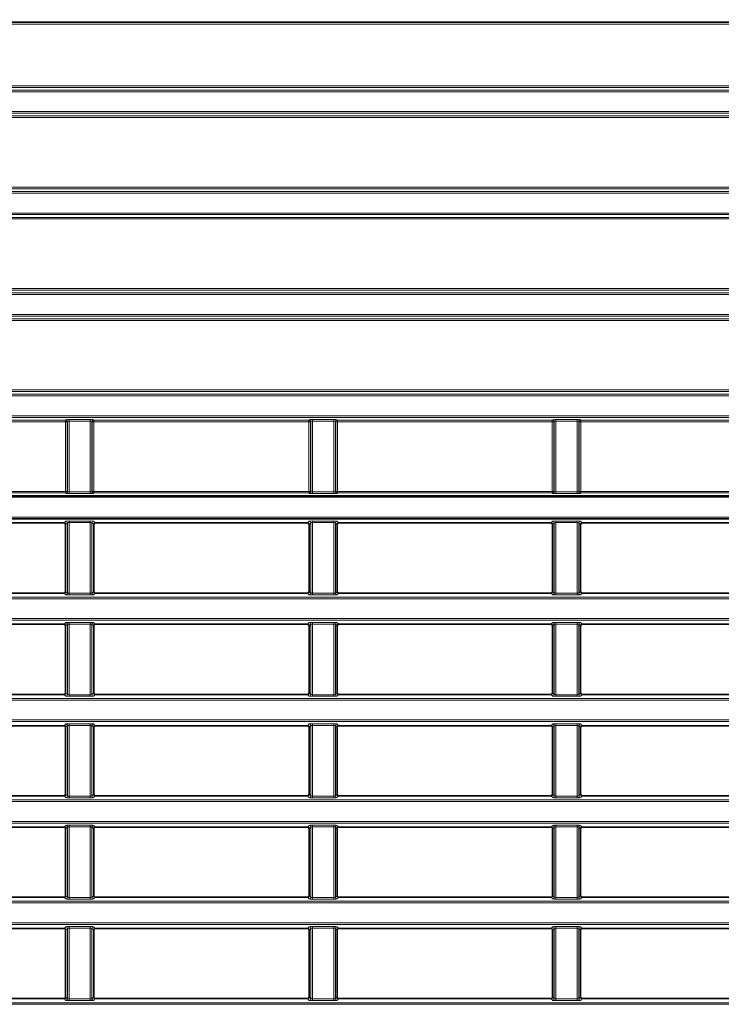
# Model space of a CAD drawing. Header units: millimetres. Extents: x 0 to 1118, y 0 to 864.
# Tile 134 of 172: x 825 to 846, y 374 to 404. Entities that reach past the tile are written whole.
import ezdxf

# ---------------------------------------------------------------- set-up
doc = ezdxf.new("R2010")
doc.units = ezdxf.units.MM
doc.layers.add('ALPHAREV', color=7, linetype='Continuous', lineweight=25)
doc.styles.add('SLDTEXTSTYLE0', font='TXT', dxfattribs={"width": 0.605})
doc.dimstyles.new('SLDDIMSTYLE4', dxfattribs={"dimtxt": 3.175, "dimasz": 4.572, "dimexe": 0, "dimexo": 0.0625, "dimgap": 0.79375, "dimtad": 0, "dimtih": 1, "dimtoh": 1, "dimdec": 1, "dimlfac": 4, "dimrnd": 1e-09, "dimzin": 12, "dimdsep": 46, "dimtxsty": 'SLDTEXTSTYLE0', "dimsah": 1, "dimcen": 0.09, "dimadec": 0, "dimazin": 3, "dimtfac": 1, "dimtmove": 0, "dimatfit": 0, "dimfxl": 1, "dimfrac": 2, "dimtolj": 1, "dimtzin": 12, "dimarcsym": 0})

# ---------------------------------------------------------------- blocks, each defined once
blk = doc.blocks.new('_D_14')
at = {"layer": 'ALPHAREV'}
for p, q in [((836.306, 434.798), (835.215, 434.798)), ((835.215, 434.798), (835.215, 429.925)), ((842.37, 434.798), (843.461, 434.798)), ((843.461, 434.798), (843.461, 429.925)), ((819.313, 390.171), (819.313, 433.961)), ((848.449, 390.171), (848.449, 433.961)), ((819.313, 432.361), (809.788, 432.361)), ((848.449, 432.361), (857.974, 432.361)), ((835.215, 429.925), (836.306, 429.925)), ((843.461, 429.925), (842.37, 429.925))]:
    blk.add_line(p, q, dxfattribs=at)
for points in [[(819.313, 432.361), (814.741, 433.123), (814.741, 431.599)], [(848.449, 432.361), (853.021, 431.599), (853.021, 433.123)]]:
    blk.add_solid(points, dxfattribs=at)
at = {"layer": 'ALPHAREV', "char_height": 3.175, "attachment_point": 1, "style": 'SLDTEXTSTYLE0'}
for s, insert in [('116.5', (823.209, 434.018)), ('4.6', (836.306, 434.018))]:
    blk.add_mtext(s, dxfattribs=dict(at, insert=insert))

msp = doc.modelspace()

# ---------------------------------------------------------------- linework, layer by layer
at = {"color": 7, "linetype": 'Continuous', "lineweight": 18}
for p, q in [((976.829, 404.068), (800.683, 404.068)), ((800.71, 404.041), (976.802, 404.041)), ((976.802, 403.991), (800.71, 403.991)), ((801.102, 402.094), (976.41, 402.094)), ((976.31, 402.045), (801.202, 402.045)), ((801.918, 401.96), (975.594, 401.96)), ((975.594, 401.91), (801.918, 401.91)), ((801.918, 401.297), (975.594, 401.297)), ((975.594, 401.247), (801.918, 401.247)), ((976.41, 401.113), (801.102, 401.113)), ((801.202, 401.162), (976.31, 401.162)), ((801.101, 398.969), (976.41, 398.969)), ((976.311, 398.92), (801.201, 398.92)), ((801.917, 398.835), (975.594, 398.835)), ((975.594, 398.785), (801.917, 398.785)), ((801.917, 398.172), (975.594, 398.172)), ((976.41, 397.988), (801.101, 397.988)), ((801.201, 398.037), (976.311, 398.037)), ((975.594, 398.122), (801.917, 398.122)), ((794.184, 395.71), (983.327, 395.71)), ((795.761, 395.844), (981.75, 395.844)), ((981.75, 395.795), (795.761, 395.795)), ((983.327, 395.66), (794.184, 395.66)), ((794.184, 395.047), (983.327, 395.047)), ((983.327, 394.997), (794.184, 394.997)), ((795.761, 394.912), (981.75, 394.912)), ((981.75, 394.863), (795.761, 394.863)), ((795.761, 392.719), (981.75, 392.719)), ((981.75, 392.67), (795.761, 392.67)), ((794.184, 392.585), (983.327, 392.585)), ((983.327, 392.535), (794.184, 392.535)), ((794.184, 391.922), (983.327, 391.922)), ((983.327, 391.872), (794.184, 391.872)), ((825.941, 391.787), (819.321, 391.787)), ((825.953, 391.8), (825.941, 391.787)), ((825.941, 391.787), (825.941, 391.738)), ((826.708, 391.805), (826.053, 391.805)), ((826.053, 391.755), (826.053, 391.805)), ((826.708, 391.755), (826.708, 391.805)), ((826.821, 391.787), (826.808, 391.8)), ((833.441, 391.787), (826.821, 391.787)), ((826.821, 391.738), (826.821, 391.787)), ((833.453, 391.8), (833.441, 391.787)), ((833.441, 391.787), (833.441, 391.738)), ((834.208, 391.805), (833.553, 391.805)), ((833.553, 391.755), (833.553, 391.805)), ((834.208, 391.755), (834.208, 391.805)), ((834.321, 391.787), (834.308, 391.8)), ((840.941, 391.787), (834.321, 391.787)), ((834.321, 391.738), (834.321, 391.787)), ((840.953, 391.8), (840.941, 391.787)), ((840.941, 391.787), (840.941, 391.738)), ((841.708, 391.805), (841.053, 391.805)), ((841.053, 391.755), (841.053, 391.805)), ((841.708, 391.755), (841.708, 391.805)), ((841.821, 391.787), (841.808, 391.8)), ((848.441, 391.787), (841.821, 391.787)), ((841.821, 391.738), (841.821, 391.787)), ((819.321, 391.738), (825.941, 391.738)), ((825.941, 391.738), (825.991, 391.738)), ((825.941, 391.738), (825.941, 389.594)), ((825.991, 391.738), (826.003, 391.75)), ((825.991, 389.594), (825.991, 391.738)), ((826.003, 391.75), (826.003, 389.582)), ((826.053, 391.755), (826.708, 391.755)), ((826.053, 389.577), (826.053, 391.755)), ((826.708, 391.755), (826.708, 389.577)), ((826.758, 389.582), (826.758, 391.75)), ((826.758, 391.75), (826.771, 391.738)), ((826.771, 391.738), (826.771, 389.594)), ((826.771, 391.738), (826.821, 391.738)), ((826.821, 391.738), (833.441, 391.738)), ((826.821, 389.594), (826.821, 391.738)), ((833.441, 391.738), (833.491, 391.738)), ((833.441, 391.738), (833.441, 389.594)), ((833.491, 391.738), (833.503, 391.75)), ((833.491, 389.594), (833.491, 391.738)), ((833.503, 391.75), (833.503, 389.582)), ((833.553, 391.755), (834.208, 391.755)), ((833.553, 389.577), (833.553, 391.755)), ((834.208, 391.755), (834.208, 389.577)), ((834.258, 389.582), (834.258, 391.75)), ((834.258, 391.75), (834.271, 391.738)), ((834.271, 391.738), (834.271, 389.594)), ((834.271, 391.738), (834.321, 391.738)), ((834.321, 391.738), (840.941, 391.738)), ((834.321, 389.594), (834.321, 391.738)), ((840.941, 391.738), (840.991, 391.738)), ((840.941, 391.738), (840.941, 389.594)), ((840.991, 391.738), (841.003, 391.75)), ((840.991, 389.594), (840.991, 391.738)), ((841.003, 391.75), (841.003, 389.582)), ((841.053, 391.755), (841.708, 391.755)), ((841.053, 389.577), (841.053, 391.755)), ((841.708, 391.755), (841.708, 389.577)), ((841.758, 389.582), (841.758, 391.75)), ((841.758, 391.75), (841.771, 391.738)), ((841.771, 391.738), (841.771, 389.594)), ((841.771, 391.738), (841.821, 391.738)), ((841.821, 391.738), (848.441, 391.738)), ((841.821, 389.594), (841.821, 391.738)), ((817.658, 389.41), (850.104, 389.41)), ((825.941, 389.594), (819.321, 389.594)), ((819.321, 389.545), (825.941, 389.545)), ((825.991, 389.594), (825.941, 389.594)), ((825.941, 389.594), (825.941, 389.545)), ((825.941, 389.545), (825.953, 389.532)), ((826.003, 389.582), (825.991, 389.594)), ((826.053, 389.527), (826.053, 389.577)), ((826.708, 389.577), (826.053, 389.577)), ((826.053, 389.527), (826.708, 389.527)), ((826.708, 389.527), (826.708, 389.577)), ((826.771, 389.594), (826.758, 389.582)), ((826.821, 389.594), (826.771, 389.594)), ((826.808, 389.532), (826.821, 389.545)), ((826.821, 389.545), (826.821, 389.594)), ((833.441, 389.594), (826.821, 389.594)), ((826.821, 389.545), (833.441, 389.545)), ((833.491, 389.594), (833.441, 389.594)), ((833.441, 389.594), (833.441, 389.545)), ((833.441, 389.545), (833.453, 389.532)), ((833.503, 389.582), (833.491, 389.594)), ((833.553, 389.527), (833.553, 389.577)), ((834.208, 389.577), (833.553, 389.577)), ((833.553, 389.527), (834.208, 389.527)), ((834.208, 389.527), (834.208, 389.577)), ((834.271, 389.594), (834.258, 389.582)), ((834.321, 389.594), (834.271, 389.594)), ((834.308, 389.532), (834.321, 389.545)), ((834.321, 389.545), (834.321, 389.594)), ((840.941, 389.594), (834.321, 389.594)), ((834.321, 389.545), (840.941, 389.545)), ((840.991, 389.594), (840.941, 389.594)), ((840.941, 389.594), (840.941, 389.545)), ((840.941, 389.545), (840.953, 389.532)), ((841.003, 389.582), (840.991, 389.594)), ((841.053, 389.527), (841.053, 389.577)), ((841.708, 389.577), (841.053, 389.577)), ((841.053, 389.527), (841.708, 389.527)), ((841.708, 389.527), (841.708, 389.577)), ((841.771, 389.594), (841.758, 389.582)), ((841.821, 389.594), (841.771, 389.594)), ((841.808, 389.532), (841.821, 389.545)), ((841.821, 389.545), (841.821, 389.594)), ((848.441, 389.594), (841.821, 389.594)), ((841.821, 389.545), (848.441, 389.545)), ((850.104, 388.797), (817.658, 388.797)), ((825.953, 388.675), (825.899, 388.621)), ((825.949, 388.571), (826.003, 388.625)), ((826.003, 388.625), (826.003, 386.457)), ((826.708, 388.68), (826.053, 388.68)), ((826.053, 388.63), (826.053, 388.68)), ((826.053, 388.63), (826.708, 388.63)), ((826.053, 386.452), (826.053, 388.63)), ((826.708, 388.63), (826.708, 388.68)), ((826.708, 388.63), (826.708, 386.452)), ((826.758, 386.457), (826.758, 388.625)), ((826.758, 388.625), (826.813, 388.571)), ((826.863, 388.621), (826.808, 388.675)), ((833.453, 388.675), (833.399, 388.621)), ((833.449, 388.571), (833.503, 388.625)), ((833.503, 388.625), (833.503, 386.457)), ((834.208, 388.68), (833.553, 388.68)), ((833.553, 388.63), (833.553, 388.68)), ((833.553, 388.63), (834.208, 388.63)), ((833.553, 386.452), (833.553, 388.63)), ((834.208, 388.63), (834.208, 388.68)), ((834.208, 388.63), (834.208, 386.452)), ((834.258, 386.457), (834.258, 388.625)), ((834.258, 388.625), (834.313, 388.571)), ((834.363, 388.621), (834.308, 388.675)), ((840.953, 388.675), (840.899, 388.621)), ((840.949, 388.571), (841.003, 388.625)), ((841.003, 388.625), (841.003, 386.457)), ((841.708, 388.68), (841.053, 388.68)), ((841.053, 388.63), (841.053, 388.68)), ((841.053, 388.63), (841.708, 388.63)), ((841.053, 386.452), (841.053, 388.63)), ((841.708, 388.63), (841.708, 388.68)), ((841.708, 388.63), (841.708, 386.452)), ((841.758, 386.457), (841.758, 388.625)), ((841.758, 388.625), (841.813, 388.571)), ((841.863, 388.621), (841.808, 388.675)), ((794.184, 386.335), (983.327, 386.335)), ((825.899, 386.461), (825.953, 386.407)), ((826.003, 386.457), (825.949, 386.511)), ((826.053, 386.402), (826.053, 386.452)), ((826.708, 386.452), (826.053, 386.452)), ((826.053, 386.402), (826.708, 386.402)), ((826.708, 386.402), (826.708, 386.452)), ((826.813, 386.511), (826.758, 386.457)), ((826.808, 386.407), (826.863, 386.461)), ((833.399, 386.461), (833.453, 386.407)), ((833.503, 386.457), (833.449, 386.511)), ((833.553, 386.402), (833.553, 386.452)), ((834.208, 386.452), (833.553, 386.452)), ((833.553, 386.402), (834.208, 386.402)), ((834.208, 386.402), (834.208, 386.452)), ((834.313, 386.511), (834.258, 386.457)), ((834.308, 386.407), (834.363, 386.461)), ((840.899, 386.461), (840.953, 386.407)), ((841.003, 386.457), (840.949, 386.511)), ((841.053, 386.402), (841.053, 386.452)), ((841.708, 386.452), (841.053, 386.452)), ((841.053, 386.402), (841.708, 386.402)), ((841.708, 386.402), (841.708, 386.452)), ((841.813, 386.511), (841.758, 386.457)), ((841.808, 386.407), (841.863, 386.461)), ((983.327, 386.285), (794.184, 386.285)), ((794.184, 385.672), (983.327, 385.672)), ((983.327, 385.622), (794.184, 385.622)), ((825.953, 385.55), (825.899, 385.496)), ((825.949, 385.446), (826.003, 385.5)), ((826.003, 385.5), (826.003, 383.332)), ((826.708, 385.555), (826.053, 385.555)), ((826.053, 385.505), (826.053, 385.555)), ((826.053, 385.505), (826.708, 385.505)), ((826.053, 383.327), (826.053, 385.505)), ((826.708, 385.505), (826.708, 385.555)), ((826.708, 385.505), (826.708, 383.327)), ((826.758, 383.332), (826.758, 385.5)), ((826.758, 385.5), (826.813, 385.446)), ((826.863, 385.496), (826.808, 385.55)), ((833.453, 385.55), (833.399, 385.496)), ((833.449, 385.446), (833.503, 385.5)), ((833.503, 385.5), (833.503, 383.332)), ((834.208, 385.555), (833.553, 385.555)), ((833.553, 385.505), (833.553, 385.555)), ((833.553, 385.505), (834.208, 385.505)), ((833.553, 383.327), (833.553, 385.505)), ((834.208, 385.505), (834.208, 385.555)), ((834.208, 385.505), (834.208, 383.327)), ((834.258, 383.332), (834.258, 385.5)), ((834.258, 385.5), (834.313, 385.446)), ((834.363, 385.496), (834.308, 385.55)), ((840.953, 385.55), (840.899, 385.496)), ((840.949, 385.446), (841.003, 385.5)), ((841.003, 385.5), (841.003, 383.332)), ((841.708, 385.555), (841.053, 385.555)), ((841.053, 385.505), (841.053, 385.555)), ((841.053, 385.505), (841.708, 385.505)), ((841.053, 383.327), (841.053, 385.505)), ((841.708, 385.505), (841.708, 385.555)), ((841.708, 385.505), (841.708, 383.327)), ((841.758, 383.332), (841.758, 385.5)), ((841.758, 385.5), (841.813, 385.446)), ((841.863, 385.496), (841.808, 385.55)), ((825.899, 383.336), (825.953, 383.282)), ((826.003, 383.332), (825.949, 383.386)), ((826.053, 383.277), (826.053, 383.327)), ((826.708, 383.327), (826.053, 383.327)), ((826.053, 383.277), (826.708, 383.277)), ((826.708, 383.277), (826.708, 383.327)), ((826.813, 383.386), (826.758, 383.332)), ((826.808, 383.282), (826.863, 383.336)), ((833.399, 383.336), (833.453, 383.282)), ((833.503, 383.332), (833.449, 383.386)), ((833.553, 383.277), (833.553, 383.327)), ((834.208, 383.327), (833.553, 383.327)), ((833.553, 383.277), (834.208, 383.277)), ((834.208, 383.277), (834.208, 383.327)), ((834.313, 383.386), (834.258, 383.332)), ((834.308, 383.282), (834.363, 383.336)), ((840.899, 383.336), (840.953, 383.282)), ((841.003, 383.332), (840.949, 383.386)), ((841.053, 383.277), (841.053, 383.327)), ((841.708, 383.327), (841.053, 383.327)), ((841.053, 383.277), (841.708, 383.277)), ((841.708, 383.277), (841.708, 383.327)), ((841.813, 383.386), (841.758, 383.332)), ((841.808, 383.282), (841.863, 383.336)), ((794.184, 383.21), (983.327, 383.21)), ((983.327, 383.16), (794.184, 383.16)), ((794.184, 382.547), (983.327, 382.547)), ((983.327, 382.497), (794.184, 382.497)), ((825.953, 382.425), (825.899, 382.371)), ((825.949, 382.321), (826.003, 382.375)), ((826.003, 382.375), (826.003, 380.207)), ((826.708, 382.43), (826.053, 382.43)), ((826.053, 382.38), (826.053, 382.43)), ((826.053, 382.38), (826.708, 382.38)), ((826.053, 380.202), (826.053, 382.38)), ((826.708, 382.38), (826.708, 382.43)), ((826.708, 382.38), (826.708, 380.202)), ((826.758, 380.207), (826.758, 382.375)), ((826.758, 382.375), (826.813, 382.321)), ((826.863, 382.371), (826.808, 382.425)), ((833.453, 382.425), (833.399, 382.371)), ((833.449, 382.321), (833.503, 382.375)), ((833.503, 382.375), (833.503, 380.207)), ((834.208, 382.43), (833.553, 382.43)), ((833.553, 382.38), (833.553, 382.43)), ((833.553, 382.38), (834.208, 382.38)), ((833.553, 380.202), (833.553, 382.38)), ((834.208, 382.38), (834.208, 382.43)), ((834.208, 382.38), (834.208, 380.202)), ((834.258, 380.207), (834.258, 382.375)), ((834.258, 382.375), (834.313, 382.321)), ((834.363, 382.371), (834.308, 382.425)), ((840.953, 382.425), (840.899, 382.371)), ((840.949, 382.321), (841.003, 382.375)), ((841.003, 382.375), (841.003, 380.207)), ((841.708, 382.43), (841.053, 382.43)), ((841.053, 382.38), (841.053, 382.43)), ((841.053, 382.38), (841.708, 382.38)), ((841.053, 380.202), (841.053, 382.38)), ((841.708, 382.38), (841.708, 382.43)), ((841.708, 382.38), (841.708, 380.202)), ((841.758, 380.207), (841.758, 382.375)), ((841.758, 382.375), (841.813, 382.321)), ((841.863, 382.371), (841.808, 382.425)), ((826.003, 380.207), (825.949, 380.261)), ((826.813, 380.261), (826.758, 380.207)), ((833.503, 380.207), (833.449, 380.261)), ((834.313, 380.261), (834.258, 380.207)), ((841.003, 380.207), (840.949, 380.261)), ((841.813, 380.261), (841.758, 380.207)), ((794.184, 380.085), (983.327, 380.085)), ((983.327, 380.035), (794.184, 380.035)), ((825.899, 380.211), (825.953, 380.157)), ((826.053, 380.152), (826.053, 380.202)), ((826.708, 380.202), (826.053, 380.202)), ((826.053, 380.152), (826.708, 380.152)), ((826.708, 380.152), (826.708, 380.202)), ((826.808, 380.157), (826.863, 380.211)), ((833.399, 380.211), (833.453, 380.157)), ((833.553, 380.152), (833.553, 380.202)), ((834.208, 380.202), (833.553, 380.202)), ((833.553, 380.152), (834.208, 380.152)), ((834.208, 380.152), (834.208, 380.202)), ((834.308, 380.157), (834.363, 380.211)), ((840.899, 380.211), (840.953, 380.157)), ((841.053, 380.152), (841.053, 380.202)), ((841.708, 380.202), (841.053, 380.202)), ((841.053, 380.152), (841.708, 380.152)), ((841.708, 380.152), (841.708, 380.202)), ((841.808, 380.157), (841.863, 380.211)), ((794.184, 379.422), (983.327, 379.422)), ((983.327, 379.372), (794.184, 379.372)), ((825.953, 379.3), (825.899, 379.246)), ((825.949, 379.196), (826.003, 379.25)), ((826.003, 379.25), (826.003, 377.082)), ((826.708, 379.305), (826.053, 379.305)), ((826.053, 379.255), (826.053, 379.305)), ((826.053, 379.255), (826.708, 379.255)), ((826.053, 377.077), (826.053, 379.255)), ((826.708, 379.255), (826.708, 379.305)), ((826.708, 379.255), (826.708, 377.077)), ((826.758, 377.082), (826.758, 379.25)), ((826.758, 379.25), (826.813, 379.196)), ((826.863, 379.246), (826.808, 379.3)), ((833.453, 379.3), (833.399, 379.246)), ((833.449, 379.196), (833.503, 379.25)), ((833.503, 379.25), (833.503, 377.082)), ((834.208, 379.305), (833.553, 379.305)), ((833.553, 379.255), (833.553, 379.305)), ((833.553, 379.255), (834.208, 379.255)), ((833.553, 377.077), (833.553, 379.255)), ((834.208, 379.255), (834.208, 379.305)), ((834.208, 379.255), (834.208, 377.077)), ((834.258, 377.082), (834.258, 379.25)), ((834.258, 379.25), (834.313, 379.196)), ((834.363, 379.246), (834.308, 379.3)), ((840.953, 379.3), (840.899, 379.246)), ((840.949, 379.196), (841.003, 379.25)), ((841.003, 379.25), (841.003, 377.082)), ((841.708, 379.305), (841.053, 379.305)), ((841.053, 379.255), (841.053, 379.305)), ((841.053, 379.255), (841.708, 379.255)), ((841.053, 377.077), (841.053, 379.255)), ((841.708, 379.255), (841.708, 379.305)), ((841.708, 379.255), (841.708, 377.077)), ((841.758, 377.082), (841.758, 379.25)), ((841.758, 379.25), (841.813, 379.196)), ((841.863, 379.246), (841.808, 379.3)), ((794.184, 376.96), (983.327, 376.96)), ((983.327, 376.91), (794.184, 376.91)), ((825.899, 377.086), (825.953, 377.032)), ((826.003, 377.082), (825.949, 377.136)), ((826.053, 377.027), (826.053, 377.077)), ((826.708, 377.077), (826.053, 377.077)), ((826.053, 377.027), (826.708, 377.027)), ((826.708, 377.027), (826.708, 377.077)), ((826.813, 377.136), (826.758, 377.082)), ((826.808, 377.032), (826.863, 377.086)), ((833.399, 377.086), (833.453, 377.032)), ((833.503, 377.082), (833.449, 377.136)), ((833.553, 377.027), (833.553, 377.077)), ((834.208, 377.077), (833.553, 377.077)), ((833.553, 377.027), (834.208, 377.027)), ((834.208, 377.027), (834.208, 377.077)), ((834.313, 377.136), (834.258, 377.082)), ((834.308, 377.032), (834.363, 377.086)), ((840.899, 377.086), (840.953, 377.032)), ((841.003, 377.082), (840.949, 377.136)), ((841.053, 377.027), (841.053, 377.077)), ((841.708, 377.077), (841.053, 377.077)), ((841.053, 377.027), (841.708, 377.027)), ((841.708, 377.027), (841.708, 377.077)), ((841.813, 377.136), (841.758, 377.082)), ((841.808, 377.032), (841.863, 377.086)), ((794.184, 376.297), (983.327, 376.297)), ((983.327, 376.247), (794.184, 376.247)), ((825.953, 376.175), (825.899, 376.121)), ((825.949, 376.071), (826.003, 376.125)), ((826.003, 376.125), (826.003, 373.957)), ((826.708, 376.18), (826.053, 376.18)), ((826.053, 376.13), (826.053, 376.18)), ((826.053, 376.13), (826.708, 376.13)), ((826.053, 373.952), (826.053, 376.13)), ((826.708, 376.13), (826.708, 376.18)), ((826.708, 376.13), (826.708, 373.952)), ((826.758, 373.957), (826.758, 376.125)), ((826.758, 376.125), (826.813, 376.071)), ((826.863, 376.121), (826.808, 376.175)), ((833.453, 376.175), (833.399, 376.121)), ((833.449, 376.071), (833.503, 376.125)), ((833.503, 376.125), (833.503, 373.957)), ((834.208, 376.18), (833.553, 376.18)), ((833.553, 376.13), (833.553, 376.18)), ((833.553, 376.13), (834.208, 376.13)), ((833.553, 373.952), (833.553, 376.13)), ((834.208, 376.13), (834.208, 376.18)), ((834.208, 376.13), (834.208, 373.952)), ((834.258, 373.957), (834.258, 376.125)), ((834.258, 376.125), (834.313, 376.071)), ((834.363, 376.121), (834.308, 376.175)), ((840.953, 376.175), (840.899, 376.121)), ((840.949, 376.071), (841.003, 376.125)), ((841.003, 376.125), (841.003, 373.957)), ((841.708, 376.18), (841.053, 376.18)), ((841.053, 376.13), (841.053, 376.18)), ((841.053, 376.13), (841.708, 376.13)), ((841.053, 373.952), (841.053, 376.13)), ((841.708, 376.13), (841.708, 376.18)), ((841.708, 376.13), (841.708, 373.952)), ((841.758, 373.957), (841.758, 376.125)), ((841.758, 376.125), (841.813, 376.071)), ((841.863, 376.121), (841.808, 376.175)), ((825.899, 373.961), (825.953, 373.907)), ((826.003, 373.957), (825.949, 374.011)), ((826.053, 373.902), (826.053, 373.952)), ((826.708, 373.952), (826.053, 373.952)), ((826.053, 373.902), (826.708, 373.902)), ((826.708, 373.902), (826.708, 373.952)), ((826.813, 374.011), (826.758, 373.957)), ((826.808, 373.907), (826.863, 373.961)), ((833.399, 373.961), (833.453, 373.907)), ((833.503, 373.957), (833.449, 374.011)), ((833.553, 373.902), (833.553, 373.952)), ((834.208, 373.952), (833.553, 373.952)), ((833.553, 373.902), (834.208, 373.902)), ((834.208, 373.902), (834.208, 373.952)), ((834.313, 374.011), (834.258, 373.957)), ((834.308, 373.907), (834.363, 373.961)), ((840.899, 373.961), (840.953, 373.907)), ((841.003, 373.957), (840.949, 374.011)), ((841.053, 373.902), (841.053, 373.952)), ((841.708, 373.952), (841.053, 373.952)), ((841.053, 373.902), (841.708, 373.902)), ((841.708, 373.902), (841.708, 373.952)), ((841.813, 374.011), (841.758, 373.957)), ((841.808, 373.907), (841.863, 373.961)), ((794.184, 373.835), (983.327, 373.835)), ((983.327, 373.785), (794.184, 373.785))]:
    msp.add_line(p, q, dxfattribs=at)
at = {"color": 7, "linetype": 'Continuous', "lineweight": 35}
for p, q in [((850.069, 389.46), (817.693, 389.46)), ((817.693, 388.747), (850.069, 388.747)), ((825.899, 388.621), (819.363, 388.621)), ((825.949, 388.571), (825.949, 386.511)), ((826.813, 386.511), (826.813, 388.571)), ((833.399, 388.621), (826.863, 388.621)), ((833.449, 388.571), (833.449, 386.511)), ((834.313, 386.511), (834.313, 388.571)), ((840.899, 388.621), (834.363, 388.621)), ((840.949, 388.571), (840.949, 386.511)), ((841.813, 386.511), (841.813, 388.571)), ((848.399, 388.621), (841.863, 388.621)), ((825.899, 386.461), (819.363, 386.461)), ((833.399, 386.461), (826.863, 386.461)), ((840.899, 386.461), (834.363, 386.461)), ((848.399, 386.461), (841.863, 386.461)), ((825.899, 385.496), (819.363, 385.496)), ((825.949, 385.446), (825.949, 383.386)), ((826.813, 383.386), (826.813, 385.446)), ((833.399, 385.496), (826.863, 385.496)), ((833.449, 385.446), (833.449, 383.386)), ((834.313, 383.386), (834.313, 385.446)), ((840.899, 385.496), (834.363, 385.496)), ((840.949, 385.446), (840.949, 383.386)), ((841.813, 383.386), (841.813, 385.446)), ((848.399, 385.496), (841.863, 385.496)), ((825.899, 383.336), (819.363, 383.336)), ((833.399, 383.336), (826.863, 383.336)), ((840.899, 383.336), (834.363, 383.336)), ((848.399, 383.336), (841.863, 383.336)), ((825.899, 382.371), (819.363, 382.371)), ((833.399, 382.371), (826.863, 382.371)), ((840.899, 382.371), (834.363, 382.371)), ((848.399, 382.371), (841.863, 382.371)), ((825.949, 382.321), (825.949, 380.261)), ((826.813, 380.261), (826.813, 382.321)), ((833.449, 382.321), (833.449, 380.261)), ((834.313, 380.261), (834.313, 382.321)), ((840.949, 382.321), (840.949, 380.261)), ((841.813, 380.261), (841.813, 382.321)), ((825.899, 380.211), (819.363, 380.211)), ((833.399, 380.211), (826.863, 380.211)), ((840.899, 380.211), (834.363, 380.211)), ((848.399, 380.211), (841.863, 380.211)), ((825.899, 379.246), (819.363, 379.246)), ((825.949, 379.196), (825.949, 377.136)), ((826.813, 377.136), (826.813, 379.196)), ((833.399, 379.246), (826.863, 379.246)), ((833.449, 379.196), (833.449, 377.136)), ((834.313, 377.136), (834.313, 379.196)), ((840.899, 379.246), (834.363, 379.246)), ((840.949, 379.196), (840.949, 377.136)), ((841.813, 377.136), (841.813, 379.196)), ((848.399, 379.246), (841.863, 379.246)), ((825.899, 377.086), (819.363, 377.086)), ((833.399, 377.086), (826.863, 377.086)), ((840.899, 377.086), (834.363, 377.086)), ((848.399, 377.086), (841.863, 377.086)), ((825.899, 376.121), (819.363, 376.121)), ((825.949, 376.071), (825.949, 374.011)), ((826.813, 374.011), (826.813, 376.071)), ((833.399, 376.121), (826.863, 376.121)), ((833.449, 376.071), (833.449, 374.011)), ((834.313, 374.011), (834.313, 376.071)), ((840.899, 376.121), (834.363, 376.121)), ((840.949, 376.071), (840.949, 374.011)), ((841.813, 374.011), (841.813, 376.071)), ((848.399, 376.121), (841.863, 376.121)), ((825.899, 373.961), (819.363, 373.961)), ((833.399, 373.961), (826.863, 373.961)), ((840.899, 373.961), (834.363, 373.961)), ((848.399, 373.961), (841.863, 373.961))]:
    msp.add_line(p, q, dxfattribs=at)
at = {"color": 7, "linetype": 'Continuous', "lineweight": 18}
for centre, start, end in [((825.941, 391.737), 0.1836, 89.8164), ((825.953, 391.75), 0.1836, 89.8164), ((826.808, 391.75), 90.1836, 179.8164), ((826.821, 391.737), 90.1836, 179.8164), ((833.441, 391.737), 0.1836, 89.8164), ((833.453, 391.75), 0.1836, 89.8164), ((834.308, 391.75), 90.1836, 179.8164), ((834.321, 391.737), 90.1836, 179.8164), ((840.941, 391.737), 0.1836, 89.8164), ((840.953, 391.75), 0.1836, 89.8164), ((841.808, 391.75), 90.1836, 179.8164), ((841.821, 391.737), 90.1836, 179.8164), ((825.941, 389.595), 270.1836, 359.8164), ((825.953, 389.582), 270.1836, 359.8164), ((826.808, 389.582), 180.1836, 269.8164), ((826.821, 389.595), 180.1836, 269.8164), ((833.441, 389.595), 270.1836, 359.8164), ((833.453, 389.582), 270.1836, 359.8164), ((834.308, 389.582), 180.1836, 269.8164), ((834.321, 389.595), 180.1836, 269.8164), ((840.941, 389.595), 270.1836, 359.8164), ((840.953, 389.582), 270.1836, 359.8164), ((841.808, 389.582), 180.1836, 269.8164), ((841.821, 389.595), 180.1836, 269.8164), ((825.953, 388.625), 0.1836, 89.8164), ((826.808, 388.625), 90.1836, 179.8164), ((833.453, 388.625), 0.1836, 89.8164), ((834.308, 388.625), 90.1836, 179.8164), ((840.953, 388.625), 0.1836, 89.8164), ((841.808, 388.625), 90.1836, 179.8164), ((825.953, 386.457), 270.1836, 359.8164), ((826.808, 386.457), 180.1836, 269.8164), ((833.453, 386.457), 270.1836, 359.8164), ((834.308, 386.457), 180.1836, 269.8164), ((840.953, 386.457), 270.1836, 359.8164), ((841.808, 386.457), 180.1836, 269.8164), ((825.953, 385.5), 0.1836, 89.8164), ((826.808, 385.5), 90.1836, 179.8164), ((833.453, 385.5), 0.1836, 89.8164), ((834.308, 385.5), 90.1836, 179.8164), ((840.953, 385.5), 0.1836, 89.8164), ((841.808, 385.5), 90.1836, 179.8164), ((825.953, 383.332), 270.1836, 359.8164), ((826.808, 383.332), 180.1836, 269.8164), ((833.453, 383.332), 270.1836, 359.8164), ((834.308, 383.332), 180.1836, 269.8164), ((840.953, 383.332), 270.1836, 359.8164), ((841.808, 383.332), 180.1836, 269.8164), ((825.953, 382.375), 0.1836, 89.8164), ((826.808, 382.375), 90.1836, 179.8164), ((833.453, 382.375), 0.1836, 89.8164), ((834.308, 382.375), 90.1836, 179.8164), ((840.953, 382.375), 0.1836, 89.8164), ((841.808, 382.375), 90.1836, 179.8164), ((825.953, 380.207), 270.1836, 359.8164), ((826.808, 380.207), 180.1836, 269.8164), ((833.453, 380.207), 270.1836, 359.8164), ((834.308, 380.207), 180.1836, 269.8164), ((840.953, 380.207), 270.1836, 359.8164), ((841.808, 380.207), 180.1836, 269.8164), ((825.953, 379.25), 0.1836, 89.8164), ((826.808, 379.25), 90.1836, 179.8164), ((833.453, 379.25), 0.1836, 89.8164), ((834.308, 379.25), 90.1836, 179.8164), ((840.953, 379.25), 0.1836, 89.8164), ((841.808, 379.25), 90.1836, 179.8164), ((825.953, 377.082), 270.1836, 359.8164), ((826.808, 377.082), 180.1836, 269.8164), ((833.453, 377.082), 270.1836, 359.8164), ((834.308, 377.082), 180.1836, 269.8164), ((840.953, 377.082), 270.1836, 359.8164), ((841.808, 377.082), 180.1836, 269.8164), ((825.953, 376.125), 0.1836, 89.8164), ((826.808, 376.125), 90.1836, 179.8164), ((833.453, 376.125), 0.1836, 89.8164), ((834.308, 376.125), 90.1836, 179.8164), ((840.953, 376.125), 0.1836, 89.8164), ((841.808, 376.125), 90.1836, 179.8164), ((825.953, 373.957), 270.1836, 359.8164), ((826.808, 373.957), 180.1836, 269.8164), ((833.453, 373.957), 270.1836, 359.8164), ((834.308, 373.957), 180.1836, 269.8164), ((840.953, 373.957), 270.1836, 359.8164), ((841.808, 373.957), 180.1836, 269.8164)]:
    msp.add_arc(centre, 0.0501, start, end, dxfattribs=at)
for centre, major_axis, ratio, start_param, end_param in [((826.053, 391.8), (0.1, 0), 0.052408, 1.570796, 3.089233), ((826.708, 391.8), (0.1, 0), 0.052408, 0.05236, 1.570796), ((833.553, 391.8), (0.1, 0), 0.052408, 1.570796, 3.089233), ((834.208, 391.8), (0.1, 0), 0.052408, 0.05236, 1.570796), ((841.053, 391.8), (0.1, 0), 0.052408, 1.570796, 3.089233), ((841.708, 391.8), (0.1, 0), 0.052408, 0.05236, 1.570796), ((826.053, 391.75), (0.05, 0), 0.104816, 1.570796, 3.089233), ((826.708, 391.75), (0.05, 0), 0.104816, 0.05236, 1.570796), ((833.553, 391.75), (0.05, 0), 0.104816, 1.570796, 3.089233), ((834.208, 391.75), (0.05, 0), 0.104816, 0.05236, 1.570796), ((841.053, 391.75), (0.05, 0), 0.104816, 1.570796, 3.089233), ((841.708, 391.75), (0.05, 0), 0.104816, 0.05236, 1.570796), ((826.053, 389.532), (0.1, 0), 0.052408, 3.193953, 4.712389), ((826.053, 389.582), (0.05, 0), 0.104816, 3.193953, 4.712389), ((826.708, 389.582), (0.05, 0), 0.104816, 4.712389, 6.230825), ((826.708, 389.532), (0.1, 0), 0.052408, 4.712389, 6.230825), ((833.553, 389.532), (0.1, 0), 0.052408, 3.193953, 4.712389), ((833.553, 389.582), (0.05, 0), 0.104816, 3.193953, 4.712389), ((834.208, 389.582), (0.05, 0), 0.104816, 4.712389, 6.230825), ((834.208, 389.532), (0.1, 0), 0.052408, 4.712389, 6.230825), ((841.053, 389.532), (0.1, 0), 0.052408, 3.193953, 4.712389), ((841.053, 389.582), (0.05, 0), 0.104816, 3.193953, 4.712389), ((841.708, 389.582), (0.05, 0), 0.104816, 4.712389, 6.230825), ((841.708, 389.532), (0.1, 0), 0.052408, 4.712389, 6.230825), ((826.053, 388.675), (0.1, 0), 0.052408, 1.570796, 3.089233), ((826.053, 388.625), (0.05, 0), 0.104816, 1.570796, 3.089233), ((826.708, 388.675), (0.1, 0), 0.052408, 0.05236, 1.570796), ((826.708, 388.625), (0.05, 0), 0.104816, 0.05236, 1.570796), ((833.553, 388.675), (0.1, 0), 0.052408, 1.570796, 3.089233), ((833.553, 388.625), (0.05, 0), 0.104816, 1.570796, 3.089233), ((834.208, 388.675), (0.1, 0), 0.052408, 0.05236, 1.570796), ((834.208, 388.625), (0.05, 0), 0.104816, 0.05236, 1.570796), ((841.053, 388.675), (0.1, 0), 0.052408, 1.570796, 3.089233), ((841.053, 388.625), (0.05, 0), 0.104816, 1.570796, 3.089233), ((841.708, 388.675), (0.1, 0), 0.052408, 0.05236, 1.570796), ((841.708, 388.625), (0.05, 0), 0.104816, 0.05236, 1.570796), ((826.053, 386.407), (0.1, 0), 0.052408, 3.193953, 4.712389), ((826.053, 386.457), (0.05, 0), 0.104816, 3.193953, 4.712389), ((826.708, 386.457), (0.05, 0), 0.104816, 4.712389, 6.230825), ((826.708, 386.407), (0.1, 0), 0.052408, 4.712389, 6.230825), ((833.553, 386.407), (0.1, 0), 0.052408, 3.193953, 4.712389), ((833.553, 386.457), (0.05, 0), 0.104816, 3.193953, 4.712389), ((834.208, 386.457), (0.05, 0), 0.104816, 4.712389, 6.230825), ((834.208, 386.407), (0.1, 0), 0.052408, 4.712389, 6.230825), ((841.053, 386.407), (0.1, 0), 0.052408, 3.193953, 4.712389), ((841.053, 386.457), (0.05, 0), 0.104816, 3.193953, 4.712389), ((841.708, 386.457), (0.05, 0), 0.104816, 4.712389, 6.230825), ((841.708, 386.407), (0.1, 0), 0.052408, 4.712389, 6.230825), ((826.053, 385.55), (0.1, 0), 0.052408, 1.570796, 3.089233), ((826.053, 385.5), (0.05, 0), 0.104816, 1.570796, 3.089233), ((826.708, 385.55), (0.1, 0), 0.052408, 0.05236, 1.570796), ((826.708, 385.5), (0.05, 0), 0.104816, 0.05236, 1.570796), ((833.553, 385.55), (0.1, 0), 0.052408, 1.570796, 3.089233), ((833.553, 385.5), (0.05, 0), 0.104816, 1.570796, 3.089233), ((834.208, 385.55), (0.1, 0), 0.052408, 0.05236, 1.570796), ((834.208, 385.5), (0.05, 0), 0.104816, 0.05236, 1.570796), ((841.053, 385.55), (0.1, 0), 0.052408, 1.570796, 3.089233), ((841.053, 385.5), (0.05, 0), 0.104816, 1.570796, 3.089233), ((841.708, 385.55), (0.1, 0), 0.052408, 0.05236, 1.570796), ((841.708, 385.5), (0.05, 0), 0.104816, 0.05236, 1.570796), ((826.053, 383.282), (0.1, 0), 0.052408, 3.193953, 4.712389), ((826.053, 383.332), (0.05, 0), 0.104816, 3.193953, 4.712389), ((826.708, 383.332), (0.05, 0), 0.104816, 4.712389, 6.230825), ((826.708, 383.282), (0.1, 0), 0.052408, 4.712389, 6.230825), ((833.553, 383.282), (0.1, 0), 0.052408, 3.193953, 4.712389), ((833.553, 383.332), (0.05, 0), 0.104816, 3.193953, 4.712389), ((834.208, 383.332), (0.05, 0), 0.104816, 4.712389, 6.230825), ((834.208, 383.282), (0.1, 0), 0.052408, 4.712389, 6.230825), ((841.053, 383.282), (0.1, 0), 0.052408, 3.193953, 4.712389), ((841.053, 383.332), (0.05, 0), 0.104816, 3.193953, 4.712389), ((841.708, 383.332), (0.05, 0), 0.104816, 4.712389, 6.230825), ((841.708, 383.282), (0.1, 0), 0.052408, 4.712389, 6.230825), ((826.053, 382.425), (0.1, 0), 0.052408, 1.570796, 3.089233), ((826.053, 382.375), (0.05, 0), 0.104816, 1.570796, 3.089233), ((826.708, 382.425), (0.1, 0), 0.052408, 0.05236, 1.570796), ((826.708, 382.375), (0.05, 0), 0.104816, 0.05236, 1.570796), ((833.553, 382.425), (0.1, 0), 0.052408, 1.570796, 3.089233), ((833.553, 382.375), (0.05, 0), 0.104816, 1.570796, 3.089233), ((834.208, 382.425), (0.1, 0), 0.052408, 0.05236, 1.570796), ((834.208, 382.375), (0.05, 0), 0.104816, 0.05236, 1.570796), ((841.053, 382.425), (0.1, 0), 0.052408, 1.570796, 3.089233), ((841.053, 382.375), (0.05, 0), 0.104816, 1.570796, 3.089233), ((841.708, 382.425), (0.1, 0), 0.052408, 0.05236, 1.570796), ((841.708, 382.375), (0.05, 0), 0.104816, 0.05236, 1.570796), ((826.053, 380.157), (0.1, 0), 0.052408, 3.193953, 4.712389), ((826.053, 380.207), (0.05, 0), 0.104816, 3.193953, 4.712389), ((826.708, 380.207), (0.05, 0), 0.104816, 4.712389, 6.230825), ((826.708, 380.157), (0.1, 0), 0.052408, 4.712389, 6.230825), ((833.553, 380.157), (0.1, 0), 0.052408, 3.193953, 4.712389), ((833.553, 380.207), (0.05, 0), 0.104816, 3.193953, 4.712389), ((834.208, 380.207), (0.05, 0), 0.104816, 4.712389, 6.230825), ((834.208, 380.157), (0.1, 0), 0.052408, 4.712389, 6.230825), ((841.053, 380.157), (0.1, 0), 0.052408, 3.193953, 4.712389), ((841.053, 380.207), (0.05, 0), 0.104816, 3.193953, 4.712389), ((841.708, 380.207), (0.05, 0), 0.104816, 4.712389, 6.230825), ((841.708, 380.157), (0.1, 0), 0.052408, 4.712389, 6.230825), ((826.053, 379.3), (0.1, 0), 0.052408, 1.570796, 3.089233), ((826.053, 379.25), (0.05, 0), 0.104816, 1.570796, 3.089233), ((826.708, 379.3), (0.1, 0), 0.052408, 0.05236, 1.570796), ((826.708, 379.25), (0.05, 0), 0.104816, 0.05236, 1.570796), ((833.553, 379.3), (0.1, 0), 0.052408, 1.570796, 3.089233), ((833.553, 379.25), (0.05, 0), 0.104816, 1.570796, 3.089233), ((834.208, 379.3), (0.1, 0), 0.052408, 0.05236, 1.570796), ((834.208, 379.25), (0.05, 0), 0.104816, 0.05236, 1.570796), ((841.053, 379.3), (0.1, 0), 0.052408, 1.570796, 3.089233), ((841.053, 379.25), (0.05, 0), 0.104816, 1.570796, 3.089233), ((841.708, 379.3), (0.1, 0), 0.052408, 0.05236, 1.570796), ((841.708, 379.25), (0.05, 0), 0.104816, 0.05236, 1.570796), ((826.053, 377.032), (0.1, 0), 0.052408, 3.193953, 4.712389), ((826.053, 377.082), (0.05, 0), 0.104816, 3.193953, 4.712389), ((826.708, 377.082), (0.05, 0), 0.104816, 4.712389, 6.230825), ((826.708, 377.032), (0.1, 0), 0.052408, 4.712389, 6.230825), ((833.553, 377.032), (0.1, 0), 0.052408, 3.193953, 4.712389), ((833.553, 377.082), (0.05, 0), 0.104816, 3.193953, 4.712389), ((834.208, 377.082), (0.05, 0), 0.104816, 4.712389, 6.230825), ((834.208, 377.032), (0.1, 0), 0.052408, 4.712389, 6.230825), ((841.053, 377.032), (0.1, 0), 0.052408, 3.193953, 4.712389), ((841.053, 377.082), (0.05, 0), 0.104816, 3.193953, 4.712389), ((841.708, 377.082), (0.05, 0), 0.104816, 4.712389, 6.230825), ((841.708, 377.032), (0.1, 0), 0.052408, 4.712389, 6.230825), ((826.053, 376.175), (0.1, 0), 0.052408, 1.570796, 3.089233), ((826.053, 376.125), (0.05, 0), 0.104816, 1.570796, 3.089233), ((826.708, 376.175), (0.1, 0), 0.052408, 0.05236, 1.570796), ((826.708, 376.125), (0.05, 0), 0.104816, 0.05236, 1.570796), ((833.553, 376.175), (0.1, 0), 0.052408, 1.570796, 3.089233), ((833.553, 376.125), (0.05, 0), 0.104816, 1.570796, 3.089233), ((834.208, 376.175), (0.1, 0), 0.052408, 0.05236, 1.570796), ((834.208, 376.125), (0.05, 0), 0.104816, 0.05236, 1.570796), ((841.053, 376.175), (0.1, 0), 0.052408, 1.570796, 3.089233), ((841.053, 376.125), (0.05, 0), 0.104816, 1.570796, 3.089233), ((841.708, 376.175), (0.1, 0), 0.052408, 0.05236, 1.570796), ((841.708, 376.125), (0.05, 0), 0.104816, 0.05236, 1.570796), ((826.053, 373.907), (0.1, 0), 0.052408, 3.193953, 4.712389), ((826.053, 373.957), (0.05, 0), 0.104816, 3.193953, 4.712389), ((826.708, 373.957), (0.05, 0), 0.104816, 4.712389, 6.230825), ((826.708, 373.907), (0.1, 0), 0.052408, 4.712389, 6.230825), ((833.553, 373.907), (0.1, 0), 0.052408, 3.193953, 4.712389), ((833.553, 373.957), (0.05, 0), 0.104816, 3.193953, 4.712389), ((834.208, 373.957), (0.05, 0), 0.104816, 4.712389, 6.230825), ((834.208, 373.907), (0.1, 0), 0.052408, 4.712389, 6.230825), ((841.053, 373.907), (0.1, 0), 0.052408, 3.193953, 4.712389), ((841.053, 373.957), (0.05, 0), 0.104816, 3.193953, 4.712389), ((841.708, 373.957), (0.05, 0), 0.104816, 4.712389, 6.230825), ((841.708, 373.907), (0.1, 0), 0.052408, 4.712389, 6.230825)]:
    msp.add_ellipse(centre, major_axis=major_axis, ratio=ratio, start_param=start_param, end_param=end_param, dxfattribs=at)
at = {"color": 7, "linetype": 'Continuous', "lineweight": 35}
for centre, major_axis, start_param, end_param in [((825.899, 388.571), (-0.0355, -0.0355), 2.357564, 3.925621), ((826.863, 388.571), (-0.0355, 0.0355), 5.499157, 7.067214), ((833.399, 388.571), (-0.0355, -0.0355), 2.357564, 3.925621), ((834.363, 388.571), (-0.0355, 0.0355), 5.499157, 7.067214), ((840.899, 388.571), (-0.0355, -0.0355), 2.357564, 3.925621), ((841.863, 388.571), (-0.0355, 0.0355), 5.499157, 7.067214), ((825.899, 386.511), (-0.0355, 0.0355), 2.357564, 3.925621), ((826.863, 386.511), (-0.0355, -0.0355), 5.499157, 7.067214), ((833.399, 386.511), (-0.0355, 0.0355), 2.357564, 3.925621), ((834.363, 386.511), (-0.0355, -0.0355), 5.499157, 7.067214), ((840.899, 386.511), (-0.0355, 0.0355), 2.357564, 3.925621), ((841.863, 386.511), (-0.0355, -0.0355), 5.499157, 7.067214), ((825.899, 385.446), (-0.0355, -0.0355), 2.357564, 3.925621), ((826.863, 385.446), (-0.0355, 0.0355), 5.499157, 7.067214), ((833.399, 385.446), (-0.0355, -0.0355), 2.357564, 3.925621), ((834.363, 385.446), (-0.0355, 0.0355), 5.499157, 7.067214), ((840.899, 385.446), (-0.0355, -0.0355), 2.357564, 3.925621), ((841.863, 385.446), (-0.0355, 0.0355), 5.499157, 7.067214), ((825.899, 383.386), (-0.0355, 0.0355), 2.357564, 3.925621), ((826.863, 383.386), (-0.0355, -0.0355), 5.499157, 7.067214), ((833.399, 383.386), (-0.0355, 0.0355), 2.357564, 3.925621), ((834.363, 383.386), (-0.0355, -0.0355), 5.499157, 7.067214), ((840.899, 383.386), (-0.0355, 0.0355), 2.357564, 3.925621), ((841.863, 383.386), (-0.0355, -0.0355), 5.499157, 7.067214), ((825.899, 382.321), (-0.0355, -0.0355), 2.357564, 3.925621), ((826.863, 382.321), (-0.0355, 0.0355), 5.499157, 7.067214), ((833.399, 382.321), (-0.0355, -0.0355), 2.357564, 3.925621), ((834.363, 382.321), (-0.0355, 0.0355), 5.499157, 7.067214), ((840.899, 382.321), (-0.0355, -0.0355), 2.357564, 3.925621), ((841.863, 382.321), (-0.0355, 0.0355), 5.499157, 7.067214), ((825.899, 380.261), (-0.0355, 0.0355), 2.357564, 3.925621), ((826.863, 380.261), (-0.0355, -0.0355), 5.499157, 7.067214), ((833.399, 380.261), (-0.0355, 0.0355), 2.357564, 3.925621), ((834.363, 380.261), (-0.0355, -0.0355), 5.499157, 7.067214), ((840.899, 380.261), (-0.0355, 0.0355), 2.357564, 3.925621), ((841.863, 380.261), (-0.0355, -0.0355), 5.499157, 7.067214), ((825.899, 379.196), (-0.0355, -0.0355), 2.357564, 3.925621), ((826.863, 379.196), (-0.0355, 0.0355), 5.499157, 7.067214), ((833.399, 379.196), (-0.0355, -0.0355), 2.357564, 3.925621), ((834.363, 379.196), (-0.0355, 0.0355), 5.499157, 7.067214), ((840.899, 379.196), (-0.0355, -0.0355), 2.357564, 3.925621), ((841.863, 379.196), (-0.0355, 0.0355), 5.499157, 7.067214), ((825.899, 377.136), (-0.0355, 0.0355), 2.357564, 3.925621), ((826.863, 377.136), (-0.0355, -0.0355), 5.499157, 7.067214), ((833.399, 377.136), (-0.0355, 0.0355), 2.357564, 3.925621), ((834.363, 377.136), (-0.0355, -0.0355), 5.499157, 7.067214), ((840.899, 377.136), (-0.0355, 0.0355), 2.357564, 3.925621), ((841.863, 377.136), (-0.0355, -0.0355), 5.499157, 7.067214), ((825.899, 376.071), (-0.0355, -0.0355), 2.357564, 3.925621), ((826.863, 376.071), (-0.0355, 0.0355), 5.499157, 7.067214), ((833.399, 376.071), (-0.0355, -0.0355), 2.357564, 3.925621), ((834.363, 376.071), (-0.0355, 0.0355), 5.499157, 7.067214), ((840.899, 376.071), (-0.0355, -0.0355), 2.357564, 3.925621), ((841.863, 376.071), (-0.0355, 0.0355), 5.499157, 7.067214), ((825.899, 374.011), (-0.0355, 0.0355), 2.357564, 3.925621), ((826.863, 374.011), (-0.0355, -0.0355), 5.499157, 7.067214), ((833.399, 374.011), (-0.0355, 0.0355), 2.357564, 3.925621), ((834.363, 374.011), (-0.0355, -0.0355), 5.499157, 7.067214), ((840.899, 374.011), (-0.0355, 0.0355), 2.357564, 3.925621), ((841.863, 374.011), (-0.0355, -0.0355), 5.499157, 7.067214)]:
    msp.add_ellipse(centre, major_axis=major_axis, ratio=0.997265, start_param=start_param, end_param=end_param, dxfattribs=at)

# ---------------------------------------------------------------- dimensions: what is measured, and where the dimension line sits
at = {"layer": 'ALPHAREV'}
dim = msp.add_linear_dim(base=(819.313, 432.361), p1=(848.449, 388.571), p2=(819.313, 388.571), dimstyle='SLDDIMSTYLE4', dxfattribs=at)
dim.commit()
dim.dimension.update_dxf_attribs({"geometry": '_D_14', "text_midpoint": (833.881, 432.361), "dimtype": 160})

doc.saveas('drawing.dxf')
